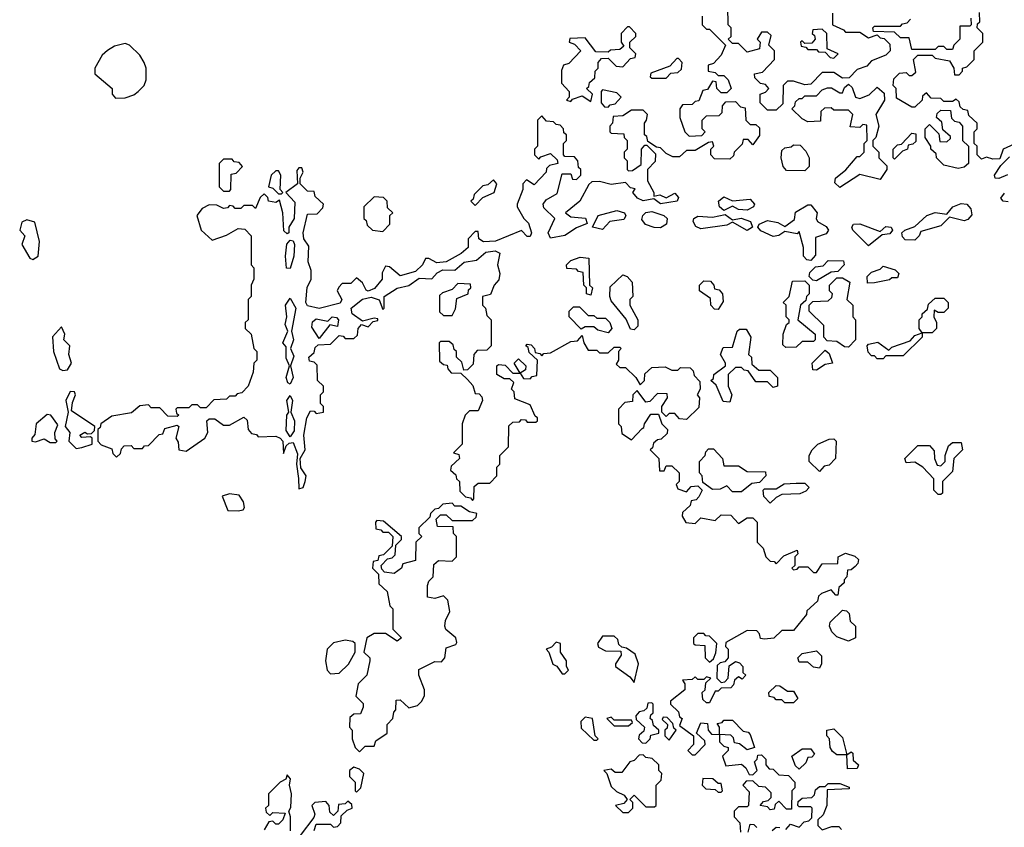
# Model space of a CAD drawing. Extents: x 2701205 to 2963787, y 496209 to 720276.
# Tile 42 of 154: x 2760590 to 2763994, y 659349 to 662143. Entities that reach past the tile are written whole.
import ezdxf

# ---------------------------------------------------------------- set-up
doc = ezdxf.new("R2010")
doc.units = 0

msp = doc.modelspace()

# ---------------------------------------------------------------- linework, layer by layer
at = {"layer": '0CON05XD'}
for points in [[(2763400, 662165), (2763400, 662125), (2763438.3, 662108.3), (2763445, 662100), (2763495, 662100), (2763525, 662080), (2763555, 662090), (2763565, 662080), (2763578.3, 662078.3), (2763598.3, 662058.3), (2763600, 662035), (2763585, 662020), (2763535, 662000), (2763518.3, 661981.7), (2763485, 661970), (2763458.3, 661941.7), (2763435, 661940), (2763405, 661960), (2763365, 661960), (2763325, 661920), (2763305, 661917.5), (2763265, 661930), (2763245, 661930), (2763230, 661915), (2763228.3, 661851.7), (2763205, 661830), (2763175, 661830), (2763150, 661855), (2763150, 661885), (2763168.3, 661891.7), (2763180, 661905), (2763168.3, 661918.3), (2763151.7, 661921.7), (2763131.7, 661941.7), (2763130, 661955), (2763158.3, 661961.7), (2763200, 662005), (2763200, 662035), (2763180, 662055), (2763188.3, 662088.3), (2763175, 662100), (2763155, 662100), (2763140, 662075), (2763150, 662065), (2763148.3, 662041.7), (2763105, 662030), (2763075, 662060), (2763055, 662060), (2763040, 662075), (2763050, 662085), (2763050, 662115), (2763040, 662125), (2763038.3, 662188.3)], [(2762950, 662155), (2762950, 662125), (2762965, 662110), (2762975, 662110), (2763030, 662055), (2763015, 662020), (2762988.3, 661991.7), (2762970, 661985), (2762970, 661965), (2762995, 661960), (2763005, 661950), (2763025, 661950), (2763040, 661935), (2763050, 661905), (2763035, 661890), (2763015, 661890), (2763000, 661905), (2762998.3, 661928.3), (2762985, 661930), (2762968.3, 661901.7), (2762951.7, 661898.3), (2762938.3, 661861.7), (2762925, 661860), (2762915, 661850), (2762881.7, 661848.3), (2762872.5, 661835), (2762872.5, 661805), (2762890, 661755), (2762905, 661740), (2762948.3, 661741.7), (2762960, 661755), (2762950, 661765), (2762950, 661795), (2762965, 661810), (2763008.3, 661811.7), (2763018.3, 661821.7), (2763020, 661845), (2763031.7, 661858.3), (2763065, 661860), (2763081.7, 661841.7), (2763098.3, 661838.3), (2763100, 661795), (2763115, 661780), (2763135, 661780), (2763148.3, 661768.3), (2763148.3, 661741.7), (2763125, 661710), (2763108.3, 661728.3), (2763091.7, 661728.3), (2763088.3, 661711.7), (2763060, 661685), (2763058.3, 661671.7), (2763045, 661660), (2762991.7, 661661.7), (2762980, 661675), (2762980, 661695), (2762990, 661705), (2762985, 661720), (2762971.7, 661718.3), (2762925, 661690), (2762895, 661690), (2762871.7, 661668.3), (2762848.3, 661668.3), (2762825, 661680), (2762805, 661700), (2762791.7, 661701.7), (2762761.7, 661721.7), (2762758.3, 661738.3), (2762750, 661745), (2762750, 661785), (2762757.5, 661795), (2762760, 661815), (2762745, 661830), (2762705, 661830), (2762675, 661810), (2762641.7, 661808.3), (2762640, 661785), (2762630, 661775), (2762630, 661755), (2762635, 661750), (2762678.3, 661748.3), (2762680, 661735), (2762690, 661725), (2762690, 661695), (2762680, 661685), (2762680, 661665), (2762690, 661655), (2762690, 661625), (2762695, 661620), (2762708.3, 661621.7), (2762738.3, 661641.7), (2762740, 661695), (2762751.7, 661708.3), (2762758.3, 661708.3), (2762788.3, 661678.3), (2762787.5, 661652.5), (2762760, 661625), (2762760, 661585), (2762782.5, 661545), (2762782.5, 661532.5), (2762803, 661537), (2762825, 661526.7), (2762855, 661543.3), (2762867.5, 661527.5), (2762863.3, 661515), (2762805, 661506), (2762783, 661523), (2762745, 661515.8), (2762726.2, 661525), (2762710, 661545), (2762718.3, 661558.3), (2762701.7, 661561.7), (2762685, 661580), (2762635, 661572.5), (2762595, 661583.3), (2762568.3, 661581.7), (2762557.5, 661572.5), (2762526.7, 661515), (2762477.5, 661475), (2762495, 661461.2), (2762545.9, 661455.9), (2762552.5, 661437.5), (2762515, 661422.5), (2762475, 661396.2), (2762425, 661387.5), (2762416.7, 661405), (2762440, 661455), (2762401.7, 661491.7), (2762400, 661505), (2762410, 661520), (2762448.3, 661541.7), (2762465, 661610), (2762495, 661610), (2762501.7, 661591.7), (2762515, 661590), (2762530, 661605), (2762530, 661625), (2762521.7, 661631.7), (2762520, 661655), (2762508.3, 661668.3), (2762475, 661670), (2762470, 661675), (2762470, 661715), (2762480, 661725), (2762480, 661745), (2762471.7, 661751.7), (2762470, 661765), (2762458.3, 661778.3), (2762445, 661780), (2762435, 661790), (2762411.7, 661791.7), (2762395, 661810), (2762380, 661795), (2762380, 661705), (2762370, 661695), (2762370, 661675), (2762385, 661660), (2762391.7, 661668.3), (2762425, 661680), (2762448.3, 661658.3), (2762450, 661645), (2762421.7, 661638.3), (2762411.7, 661628.3), (2762410, 661615), (2762368.3, 661571.7), (2762341.7, 661588.3), (2762330, 661575), (2762330, 661555), (2762310, 661505), (2762310, 661495), (2762332.5, 661455), (2762348.8, 661438.8), (2762360, 661405), (2762355, 661392.5), (2762345, 661392.5), (2762325, 661413.3), (2762235, 661376.9), (2762194, 661374), (2762177.5, 661385), (2762175, 661410), (2762165, 661410), (2762140, 661385), (2762140, 661355), (2762116.5, 661333.5), (2762065, 661305.6), (2762031.9, 661301.9), (2762005, 661316.7), (2761993, 661317), (2761982.5, 661295), (2761958.8, 661271.2), (2761905, 661256.2), (2761868.3, 661288.3), (2761855, 661290), (2761843.3, 661266.7), (2761843.3, 661245), (2761816.9, 661213.1), (2761795, 661203.8), (2761787.7, 661207.7), (2761775, 661232.5), (2761755, 661250), (2761735, 661230), (2761705, 661230), (2761693, 661217), (2761687.5, 661205), (2761704.2, 661175), (2761697.5, 661162.5), (2761625, 661144), (2761585, 661153.3), (2761578.8, 661165), (2761583.9, 661216.1), (2761597.5, 661245), (2761597.5, 661275), (2761587.5, 661305), (2761589.3, 661359.3), (2761572.5, 661385), (2761570, 661405), (2761585, 661470), (2761618.3, 661471.7), (2761638.3, 661491.7), (2761640, 661505), (2761611.7, 661531.7), (2761608.3, 661548.3), (2761585, 661550), (2761560, 661575), (2761560, 661595), (2761570, 661615), (2761565, 661630), (2761555, 661630), (2761548.3, 661621.7), (2761550, 661575), (2761510, 661545), (2761541.7, 661511.7), (2761539.2, 661455), (2761520, 661425), (2761520, 661405), (2761515, 661402.5), (2761503, 661413), (2761500, 661475), (2761488.3, 661518.3), (2761475, 661510), (2761450, 661515)], [(2763878.3, 662148.3), (2763880, 662125), (2763875, 662120), (2763840, 662120), (2763840, 662075), (2763820, 662055), (2763815, 662040), (2763795, 662040), (2763785, 662050), (2763765, 662050), (2763755, 662040), (2763675, 662040), (2763665, 662080), (2763635, 662080), (2763615, 662100), (2763541.7, 662101.7), (2763540, 662115), (2763545, 662120), (2763635, 662120), (2763641.7, 662128.3), (2763658.3, 662131.7), (2763670, 662145)], [(2764028.3, 661711.7), (2763990, 661695), (2763978.3, 661661.7), (2763955, 661660), (2763932.5, 661667.5), (2763915, 661660), (2763900, 661675), (2763900, 661705), (2763890, 661715), (2763890, 661755), (2763900, 661765), (2763900, 661785), (2763871.7, 661811.7), (2763868.3, 661828.3), (2763851.7, 661831.7), (2763841.7, 661841.7), (2763838.3, 661858.3), (2763828.3, 661868.3), (2763815, 661860), (2763785, 661860), (2763775, 661870), (2763741.7, 661871.7), (2763725, 661890), (2763711.7, 661878.3), (2763710, 661865), (2763685, 661840), (2763675, 661840), (2763621.7, 661871.7), (2763620, 661905), (2763610, 661915), (2763611.7, 661938.3), (2763631.7, 661958.3), (2763655, 661960), (2763665, 661950), (2763675, 661950), (2763688.3, 661961.7), (2763680, 662005), (2763695, 662020), (2763745, 662020), (2763755, 662010), (2763805, 662000), (2763820, 661975), (2763821.7, 661951.7), (2763838.3, 661951.7), (2763850, 661965), (2763850, 661975), (2763865, 661980), (2763890, 662005), (2763890, 662035), (2763920, 662065), (2763920, 662095), (2763900, 662115), (2763901.7, 662128.3), (2763910, 662135), (2763908.3, 662168.3)], [(2762565, 661860), (2762570, 661885), (2762550, 661905), (2762558.3, 661911.7), (2762560, 661925), (2762578.3, 661941.7), (2762580, 661965), (2762590, 661975), (2762590, 661995), (2762601.7, 662008.3), (2762625, 662010), (2762651.7, 661981.7), (2762675, 661980), (2762701.7, 662008.3), (2762718.3, 662011.7), (2762720, 662025), (2762700, 662045), (2762700, 662065), (2762720, 662085), (2762720, 662095), (2762698.3, 662118.3), (2762691.7, 662118.3), (2762670, 662095), (2762670, 662065), (2762678.3, 662051.7), (2762665, 662040), (2762633, 662037), (2762625, 662030), (2762581.7, 662031.7), (2762545, 662080), (2762491.7, 662078.3), (2762490, 662065), (2762508.3, 662058.3), (2762530, 662035), (2762488.3, 661991.7), (2762470, 661985), (2762463, 661967), (2762463, 661923), (2762490, 661895), (2762490, 661875), (2762480, 661865), (2762495, 661860), (2762501.7, 661868.3), (2762535, 661880), (2762565, 661860)], [(2763405, 662010), (2763420, 662025), (2763381.7, 662041.7), (2763380, 662095), (2763365, 662110), (2763331.7, 662108.3), (2763330, 662095), (2763338.3, 662088.3), (2763340, 662075), (2763328.3, 662061.7), (2763305, 662060), (2763295, 662070), (2763290, 662065), (2763291.7, 662051.7), (2763308.3, 662048.3), (2763315, 662040), (2763345, 662040), (2763351.7, 662031.7), (2763375, 662030), (2763391.7, 662011.7), (2763405, 662010)], [(2760921.7, 661871.7), (2760955, 661872.5), (2760985, 661882.5), (2761000, 661895), (2761020, 661915), (2761027.5, 661935), (2761027.5, 661975), (2761020, 661995), (2761005, 662020), (2760970, 662055), (2760955, 662060), (2760918.3, 662051.7), (2760893.6, 662036.4), (2760875, 662020), (2760850, 661975), (2760850, 661955), (2760910, 661905), (2760910, 661885), (2760921.7, 661871.7)], [(2762825, 661940), (2762841.7, 661958.3), (2762865, 661960), (2762878.3, 661971.7), (2762880, 661995), (2762868.3, 662008.3), (2762861.7, 662008.3), (2762838.3, 661981.7), (2762771.7, 661958.3), (2762770, 661945), (2762775, 661940), (2762825, 661940)], [(2763425, 661562.5), (2763408.3, 661578.3), (2763410, 661595), (2763446.4, 661623.6), (2763485, 661670), (2763495, 661670), (2763510, 661685), (2763510, 661715), (2763520, 661725), (2763518.3, 661778.3), (2763505, 661780), (2763495, 661770), (2763461.7, 661771.7), (2763470, 661815), (2763455, 661830), (2763405, 661830), (2763395, 661837.5), (2763373, 661837), (2763360, 661825), (2763358.3, 661791.7), (2763315, 661790), (2763295, 661800), (2763260, 661835), (2763270, 661845), (2763271.7, 661858.3), (2763285, 661870), (2763295, 661870), (2763305, 661880), (2763345, 661880), (2763365, 661900), (2763383, 661907), (2763397, 661907), (2763425, 661890), (2763435, 661890), (2763441.7, 661908.3), (2763455, 661920), (2763468.3, 661908.3), (2763480, 661875), (2763495, 661870), (2763527, 661883), (2763555, 661910), (2763578.3, 661888.3), (2763580, 661865), (2763550, 661815), (2763560, 661775), (2763550, 661735), (2763540, 661725), (2763540, 661705), (2763560, 661685), (2763560, 661665), (2763587.5, 661637.5), (2763587.5, 661625), (2763565, 661590), (2763495, 661607.5), (2763425, 661562.5)], [(2762625, 661840), (2762631.7, 661848.3), (2762648.3, 661851.7), (2762670, 661875), (2762655, 661890), (2762605, 661900), (2762600, 661895), (2762600, 661855), (2762611.7, 661841.7), (2762625, 661840)], [(2763835, 661627.5), (2763785, 661640), (2763760, 661665), (2763758.3, 661678.3), (2763740, 661695), (2763740, 661705), (2763720, 661735), (2763720, 661765), (2763735, 661780), (2763768.3, 661748.3), (2763771.7, 661721.7), (2763795, 661720), (2763808.3, 661731.7), (2763808.3, 661738.3), (2763781.7, 661761.7), (2763778.3, 661788.3), (2763760, 661805), (2763761.7, 661818.3), (2763775, 661830), (2763808.3, 661828.3), (2763811.7, 661801.7), (2763821.7, 661791.7), (2763838.3, 661788.3), (2763850, 661775), (2763850, 661725), (2763870, 661705), (2763870, 661645), (2763855, 661632.5), (2763835, 661627.5)], [(2763615, 661660), (2763610, 661665), (2763610, 661695), (2763625, 661710), (2763638.3, 661711.7), (2763675, 661750), (2763688.3, 661748.3), (2763688.3, 661721.7), (2763678.3, 661711.7), (2763661.7, 661708.3), (2763660, 661695), (2763641.7, 661688.3), (2763615, 661660)], [(2763305, 661620), (2763241.7, 661621.7), (2763230, 661635), (2763222.5, 661665), (2763225, 661690), (2763235, 661700), (2763257, 661703), (2763265, 661710), (2763288.3, 661708.3), (2763308.3, 661688.3), (2763320, 661665), (2763320, 661635), (2763305, 661620)], [(2764005, 661606.7), (2763975, 661594), (2763962.5, 661595), (2763960, 661605), (2763981.7, 661638.3), (2764011.7, 661668.3)], [(2761315, 661550), (2761320, 661555), (2761321.7, 661608.3), (2761338.3, 661611.7), (2761360, 661635), (2761348.3, 661648.3), (2761331.7, 661651.7), (2761325, 661660), (2761295, 661660), (2761280, 661645), (2761280, 661565), (2761295, 661550), (2761315, 661550)], [(2761495, 661540), (2761500, 661545), (2761490, 661555), (2761492.5, 661605), (2761485, 661620), (2761475, 661620), (2761460, 661605), (2761450, 661565), (2761465, 661560), (2761485, 661540), (2761495, 661540)], [(2762165, 661500), (2762191.7, 661528.3), (2762230, 661545), (2762240, 661575), (2762228.3, 661588.3), (2762208.3, 661571.7), (2762191.7, 661568.3), (2762161.7, 661538.3), (2762158.3, 661521.7), (2762150, 661515), (2762165, 661500)], [(2761450, 661515), (2761448.3, 661528.3), (2761435, 661540), (2761421.7, 661528.3), (2761405, 661490), (2761395, 661500), (2761365, 661500), (2761355, 661490), (2761335, 661490), (2761328.3, 661498.3), (2761315, 661500), (2761308.3, 661491.7), (2761295, 661490), (2761271.7, 661501.7), (2761245, 661502.5), (2761220.7, 661489.3), (2761202.5, 661465), (2761217.5, 661415), (2761255, 661380), (2761305, 661397.5), (2761345, 661420), (2761368.3, 661418.3), (2761390, 661395), (2761390, 661295), (2761400, 661285), (2761400, 661245), (2761390, 661225), (2761390, 661185), (2761380, 661175), (2761380, 661105), (2761370, 661095), (2761370, 661075), (2761390, 661055), (2761400, 661005), (2761410, 660995), (2761410, 660965), (2761400, 660955), (2761397, 660923), (2761380, 660875), (2761358.3, 660851.7), (2761341.7, 660848.3), (2761335, 660840), (2761315, 660840), (2761305, 660830), (2761261.7, 660828.3), (2761235, 660800), (2761215, 660800), (2761205, 660810), (2761185, 660810), (2761175, 660800), (2761135, 660800), (2761130, 660795), (2761131.7, 660781.7), (2761140, 660775), (2761135, 660770), (2761101.7, 660771.7), (2761075, 660800), (2761045, 660800), (2761035, 660810), (2761005, 660807.5), (2760977, 660783), (2760908.3, 660771.7), (2760870, 660745), (2760868.3, 660731.7), (2760860, 660725), (2760860, 660685), (2760871.7, 660671.7), (2760908.3, 660658.3), (2760911.7, 660641.7), (2760925, 660630), (2760938.3, 660641.7), (2760941.7, 660658.3), (2760951.7, 660668.3), (2760975, 660670), (2760985, 660660), (2761015, 660660), (2761021.7, 660668.3), (2761035, 660670), (2761071.7, 660708.3), (2761085, 660710), (2761091.7, 660728.3), (2761135, 660740), (2761140, 660735), (2761130, 660695), (2761138.3, 660681.7), (2761140, 660655), (2761165, 660650), (2761230, 660695), (2761240, 660715), (2761237.5, 660755), (2761245, 660762.5), (2761265, 660762.5), (2761295, 660740), (2761315, 660740), (2761365, 660767.5), (2761377, 660757), (2761380, 660725), (2761391.7, 660711.7), (2761408.3, 660708.3), (2761415, 660700), (2761475, 660702.5), (2761490, 660695), (2761500, 660685), (2761501.7, 660641.7), (2761511.7, 660668.3), (2761521.7, 660678.3), (2761535, 660680), (2761550.7, 660640.7), (2761547.5, 660605), (2761554.1, 660555.9), (2761555, 660520), (2761570, 660525), (2761577.5, 660545), (2761580, 660565), (2761562.5, 660592.5), (2761560, 660625), (2761577.5, 660655), (2761572.5, 660705), (2761582.5, 660765), (2761595, 660790), (2761608.3, 660788.3), (2761615, 660780), (2761640, 660785), (2761640, 660805), (2761630, 660815), (2761630, 660845), (2761640, 660855), (2761640, 660875), (2761620, 660895), (2761618.3, 660948.3), (2761608.3, 660958.3), (2761591.7, 660961.7), (2761590, 660975), (2761608.3, 660991.7), (2761611.7, 661008.3), (2761621.7, 661018.3), (2761665, 661020), (2761695, 661050), (2761708.3, 661048.3), (2761715, 661040), (2761745, 661040), (2761758.3, 661051.7), (2761760, 661075), (2761771.7, 661088.3), (2761795, 661080), (2761811.7, 661098.3), (2761828.3, 661101.7), (2761828.3, 661108.3), (2761815, 661110), (2761775, 661100), (2761740, 661125), (2761736.2, 661145), (2761775, 661176.2), (2761805, 661182.9), (2761833.3, 661173.3), (2761845, 661140), (2761850, 661145), (2761850, 661185), (2761895, 661214), (2761935, 661223.3), (2761971.7, 661248.3), (2762015, 661246.7), (2762033.2, 661266.8), (2762052.9, 661277.1), (2762095, 661276), (2762126.3, 661303.7), (2762169.1, 661310.9), (2762201.1, 661338.9), (2762233.6, 661343.6), (2762250, 661335), (2762242.5, 661295), (2762250, 661265), (2762247, 661243), (2762230, 661225), (2762218.3, 661191.7), (2762190, 661185), (2762190, 661155), (2762200, 661145), (2762205, 661120), (2762220, 661105), (2762220, 661015), (2762205, 661000), (2762171.7, 660998.3), (2762160, 660985), (2762158.3, 660951.7), (2762138.3, 660931.7), (2762125, 660930), (2762118.3, 660958.3), (2762100, 660975), (2762100, 660995), (2762091.7, 661001.7), (2762088.3, 661018.3), (2762075, 661030), (2762045, 661030), (2762040, 661025), (2762041.7, 660961.7), (2762055, 660950), (2762068.3, 660948.3), (2762070, 660935), (2762081.7, 660921.7), (2762115, 660920), (2762138.3, 660898.3), (2762157, 660877), (2762165, 660850), (2762178.3, 660848.3), (2762188.3, 660838.3), (2762190, 660825), (2762175, 660790), (2762145, 660790), (2762130, 660775), (2762120, 660745), (2762120, 660675), (2762090, 660645), (2762108.3, 660638.3), (2762110, 660625), (2762081.7, 660598.3), (2762080, 660585), (2762098.3, 660568.3), (2762100, 660555), (2762110, 660545), (2762111.7, 660511.7), (2762131.7, 660491.7), (2762148.3, 660488.3), (2762155, 660480), (2762160, 660485), (2762161.7, 660528.3), (2762175, 660540), (2762215, 660540), (2762240, 660565), (2762240, 660595), (2762250, 660605), (2762250, 660635), (2762280, 660665), (2762281.7, 660738.3), (2762295, 660750), (2762318.3, 660751.7), (2762325, 660760), (2762338.3, 660758.3), (2762345, 660750), (2762375, 660750), (2762380, 660755), (2762380, 660765), (2762371.7, 660771.7), (2762355, 660810), (2762301.7, 660831.7), (2762300, 660855), (2762290, 660865), (2762298.3, 660888.3), (2762285, 660900), (2762265, 660900), (2762240, 660915), (2762240, 660945), (2762245, 660950), (2762268.3, 660948.3), (2762295, 660920), (2762320, 660920), (2762300, 660955), (2762315, 660970), (2762340, 660945), (2762338.3, 660931.7), (2762320, 660920), (2762331.7, 660901.7), (2762355, 660900), (2762361.7, 660908.3), (2762378.3, 660911.7), (2762380, 660965), (2762351.7, 660991.7), (2762348.3, 661008.3), (2762340, 661015), (2762345, 661020), (2762358.3, 661018.3), (2762370, 661005), (2762371.7, 660991.7), (2762388.3, 660988.3), (2762395, 660980), (2762401.7, 660988.3), (2762425, 660990), (2762495, 661030), (2762518.3, 661031.7), (2762535, 661050), (2762540, 661025), (2762555, 661000), (2762585, 661000), (2762595, 660990), (2762625, 660990), (2762645, 661010), (2762665, 661010), (2762670, 661005), (2762660, 660995), (2762660, 660965), (2762651.7, 660951.7), (2762665, 660940), (2762685, 660940), (2762720, 660905), (2762735, 660880), (2762750, 660895), (2762751.7, 660918.3), (2762775, 660940), (2762821.7, 660941.7), (2762845, 660930), (2762865, 660930), (2762875, 660940), (2762908.3, 660938.3), (2762918.3, 660928.3), (2762921.7, 660911.7), (2762941.7, 660891.7), (2762942.5, 660865), (2762932.5, 660845), (2762940, 660835), (2762938.3, 660801.7), (2762895, 660760), (2762871.7, 660761.7), (2762855, 660780), (2762835, 660780), (2762825, 660770), (2762810, 660785), (2762810, 660805), (2762830, 660835), (2762828.3, 660848.3), (2762795, 660850), (2762768.3, 660821.7), (2762755, 660820), (2762725, 660860), (2762710, 660845), (2762708.3, 660821.7), (2762681.7, 660818.3), (2762660, 660795), (2762660, 660745), (2762670, 660735), (2762671.7, 660711.7), (2762705, 660690), (2762741.7, 660728.3), (2762748.3, 660731.7), (2762750, 660745), (2762771.7, 660778.3), (2762798.3, 660778.3), (2762810, 660745), (2762830, 660725), (2762828.3, 660711.7), (2762808.3, 660691.7), (2762795, 660690), (2762781.7, 660678.3), (2762778.3, 660661.7), (2762770, 660655), (2762800, 660625), (2762801.7, 660581.7), (2762818.3, 660581.7), (2762825, 660600), (2762845, 660600), (2762870, 660575), (2762870, 660545), (2762860, 660535), (2762865, 660520), (2762895, 660510), (2762911.7, 660528.3), (2762935, 660530), (2762950, 660515), (2762938.3, 660491.7), (2762928.3, 660481.7), (2762911.7, 660478.3), (2762908.3, 660461.7), (2762881.7, 660438.3), (2762880, 660425), (2762893, 660403), (2762925, 660400), (2762945, 660420), (2762995, 660410), (2763015, 660430), (2763048.3, 660428.3), (2763075, 660400), (2763105, 660420), (2763125, 660420), (2763140, 660405), (2763140, 660335), (2763160, 660315), (2763170, 660285), (2763185, 660270), (2763198.3, 660268.3), (2763205, 660260), (2763231.7, 660288.3), (2763278.3, 660308.3), (2763280, 660295), (2763270, 660285), (2763270, 660255), (2763260, 660245), (2763265, 660240), (2763278.3, 660241.7), (2763285, 660250), (2763315, 660250), (2763335, 660230), (2763345, 660230), (2763365, 660260), (2763418.3, 660261.7), (2763420, 660285), (2763445, 660297.5), (2763477, 660287), (2763490, 660275), (2763488.3, 660261.7), (2763478.3, 660251.7), (2763465, 660240), (2763451.7, 660238.3), (2763450, 660215), (2763440, 660205), (2763440, 660195), (2763421.7, 660178.3), (2763418.3, 660151.7), (2763411.7, 660151.7), (2763395, 660170), (2763361.7, 660158.3), (2763351.7, 660148.3), (2763348.3, 660131.7), (2763311.7, 660098.3), (2763310, 660085), (2763265, 660030), (2763225, 660030), (2763197, 660003), (2763165, 660000), (2763151.7, 660001.7), (2763148.3, 660018.3), (2763138.3, 660028.3), (2763105, 660030), (2763031.7, 659988.3), (2763030, 659975), (2763040, 659965), (2763040, 659935), (2763028.3, 659921.7), (2763011.7, 659918.3), (2763001.7, 659908.3), (2763000, 659865), (2763015, 659850), (2763028.3, 659851.7), (2763040, 659865), (2763042.5, 659907.5), (2763065, 659922.5), (2763078.3, 659918.3), (2763090, 659905), (2763090, 659885), (2763100, 659875), (2763088.3, 659861.7), (2763075, 659870), (2763061.7, 659858.3), (2763058.3, 659841.7), (2763048.3, 659831.7), (2763015, 659830), (2763005, 659820), (2762995, 659820), (2762975, 659780), (2762965, 659780), (2762951.7, 659791.7), (2762950, 659815), (2762960, 659825), (2762961.7, 659848.3), (2762980, 659865), (2762965, 659870), (2762955, 659860)], [(2764007, 661513), (2763990, 661515), (2763982.5, 661525), (2763995, 661542.5)], [(2761845, 661410), (2761870, 661435), (2761870, 661465), (2761880, 661475), (2761861.7, 661491.7), (2761860, 661515), (2761848.3, 661528.3), (2761815, 661530), (2761780, 661495), (2761780, 661455), (2761788.3, 661448.3), (2761791.7, 661431.7), (2761810, 661415), (2761845, 661410)], [(2763025, 661482.5), (2763010, 661495), (2763006, 661515), (2763025, 661530), (2763055, 661516.7), (2763115, 661522.5), (2763130, 661505), (2763126.7, 661495), (2763105, 661484), (2763075, 661486.2), (2763055, 661497.5), (2763025, 661482.5)], [(2763325, 661310), (2763311.7, 661311.7), (2763300, 661325), (2763300, 661355), (2763285, 661410), (2763277.5, 661402.5), (2763235, 661410), (2763215, 661396.7), (2763195, 661392.5), (2763152.3, 661412.3), (2763142.5, 661425), (2763146.2, 661435), (2763175, 661448.1), (2763210.9, 661440.9), (2763235, 661427.5), (2763268.3, 661451.7), (2763272.5, 661477.5), (2763315, 661502.5), (2763325, 661502.5), (2763347.5, 661475), (2763343.8, 661455), (2763348.8, 661445), (2763377.9, 661427.9), (2763386.2, 661415), (2763378.3, 661401.7), (2763341.2, 661388.8), (2763341.7, 661328.3), (2763325, 661310)], [(2763685, 661380), (2763651.7, 661381.7), (2763641.7, 661391.7), (2763640, 661405), (2763650, 661415), (2763685, 661427.5), (2763726.2, 661465), (2763755, 661475.6), (2763795, 661470), (2763816.2, 661495), (2763845, 661506.7), (2763864.3, 661504.3), (2763878.3, 661488.3), (2763881.7, 661468.3), (2763868.3, 661451.7), (2763855, 661447.5), (2763805, 661460), (2763775, 661430), (2763705, 661410), (2763700, 661395), (2763685, 661380)], [(2762605, 661417.5), (2762570, 661425), (2762590, 661465), (2762655, 661482.9), (2762681.2, 661475), (2762686.1, 661463.9), (2762678.3, 661451.7), (2762630, 661445), (2762605, 661417.5)], [(2762805, 661423.3), (2762783.6, 661423.6), (2762753.9, 661433.9), (2762741.2, 661451.2), (2762744.2, 661465), (2762755, 661475.6), (2762775, 661478.9), (2762816.7, 661465), (2762828.8, 661455), (2762826.2, 661435), (2762805, 661423.3)], [(2763105, 661413.8), (2763055, 661442.5), (2763035, 661432), (2762945, 661418.8), (2762927.1, 661427.1), (2762918.6, 661445), (2762920.8, 661455), (2762935, 661463.3), (2762985, 661459.4), (2763029.3, 661469.3), (2763055, 661450), (2763083.9, 661456.1), (2763116.7, 661445), (2763123.3, 661425), (2763105, 661413.8)], [(2760635, 661313.3), (2760653.3, 661325), (2760658.8, 661375), (2760642.3, 661442.3), (2760615, 661450.8), (2760597.7, 661442.3), (2760590, 661415), (2760607.5, 661395), (2760597.5, 661365), (2760625, 661317.5), (2760635, 661313.3)], [(2763525, 661360), (2763470, 661415), (2763466.7, 661425), (2763472.5, 661435), (2763495, 661437.1), (2763565, 661410), (2763585, 661427.5), (2763602.5, 661425), (2763607.5, 661415), (2763598.3, 661401.7), (2763571.7, 661398.3), (2763525, 661360)], [(2761525, 661282.5), (2761513, 661283), (2761508.8, 661325), (2761513.6, 661366.4), (2761525, 661380), (2761535, 661377.5), (2761540, 661365), (2761538, 661325), (2761525, 661282.5)], [(2762565, 661190), (2762550, 661195), (2762550, 661215), (2762540, 661225), (2762538.3, 661268.3), (2762521.7, 661271.7), (2762515, 661280), (2762481.7, 661281.7), (2762480, 661295), (2762495, 661310), (2762528.3, 661321.7), (2762558.3, 661318.3), (2762560, 661225), (2762570, 661215), (2762565, 661190)], [(2763345, 661240), (2763331.7, 661241.7), (2763320, 661255), (2763321.7, 661268.3), (2763341.7, 661288.3), (2763368.3, 661291.7), (2763385, 661310), (2763438.3, 661308.3), (2763440, 661295), (2763418.3, 661271.7), (2763395, 661270), (2763345, 661240)], [(2762715, 661070), (2762701.7, 661071.7), (2762687, 661107), (2762635, 661170), (2762630, 661185), (2762631.7, 661218.3), (2762675, 661260), (2762690, 661255), (2762707.5, 661235), (2762710, 661185), (2762700, 661175), (2762700, 661155), (2762727.5, 661105), (2762727, 661083), (2762715, 661070)], [(2763521.7, 661231.7), (2763520, 661255), (2763535, 661270), (2763565, 661280), (2763575, 661290), (2763617, 661277), (2763630, 661265), (2763625, 661250), (2763605, 661250), (2763597, 661243), (2763545, 661232.5), (2763521.7, 661231.7)], [(2762085, 661120), (2762097, 661143), (2762101.7, 661178.3), (2762140, 661195), (2762141.7, 661208.3), (2762150, 661215), (2762148.3, 661228.3), (2762105, 661230), (2762085, 661210), (2762051.7, 661198.3), (2762041.7, 661188.3), (2762041.7, 661131.7), (2762055, 661120), (2762085, 661120)], [(2763005, 661140), (2762991.7, 661141.7), (2762980, 661155), (2762978.3, 661178.3), (2762940, 661205), (2762940, 661225), (2762955, 661240), (2762978.3, 661238.3), (2762990, 661225), (2762991.7, 661211.7), (2763008.3, 661208.3), (2763020, 661195), (2763021.7, 661168.3), (2763005, 661140)], [(2763238.3, 661008.3), (2763228.3, 661018.3), (2763230, 661055), (2763241.7, 661088.3), (2763250, 661095), (2763250, 661105), (2763240, 661115), (2763240, 661155), (2763230, 661165), (2763250, 661185), (2763261.7, 661238.3), (2763305, 661240), (2763320, 661225), (2763320, 661195), (2763310, 661185), (2763308.3, 661171.7), (2763290, 661155), (2763280, 661105), (2763340, 661055), (2763340, 661035), (2763335, 661030), (2763295, 661030), (2763275, 661010), (2763238.3, 661008.3)], [(2763455, 661010), (2763441.7, 661011.7), (2763415, 661030), (2763381.7, 661031.7), (2763370, 661045), (2763370, 661085), (2763320, 661135), (2763320, 661155), (2763331.7, 661168.3), (2763385, 661170), (2763398.3, 661181.7), (2763400, 661195), (2763390, 661205), (2763390, 661225), (2763415, 661250), (2763435, 661250), (2763460, 661235), (2763450, 661175), (2763470, 661155), (2763470, 661115), (2763480, 661105), (2763480, 661035), (2763455, 661010)], [(2761525, 660882.5), (2761516.7, 660886.7), (2761511.2, 660905), (2761522.5, 660945), (2761511.7, 660971.7), (2761511.7, 661011.7), (2761500, 661025), (2761517.5, 661065), (2761508.3, 661088.3), (2761513.3, 661115), (2761508.8, 661155), (2761525, 661180), (2761544.2, 661145), (2761530, 661065), (2761536.9, 661035), (2761526.2, 661005), (2761538.3, 660978.3), (2761526.7, 660945), (2761535.6, 660905), (2761525, 660882.5)], [(2763575, 660970), (2763555, 660970), (2763545, 660980), (2763535, 660980), (2763523, 660993), (2763520, 661015), (2763525, 661020), (2763557, 661027), (2763595, 661000), (2763605, 661010), (2763668.3, 661031.7), (2763685, 661050), (2763710, 661060), (2763700, 661075), (2763700, 661105), (2763710, 661115), (2763710, 661125), (2763728.3, 661141.7), (2763731.7, 661158.3), (2763755, 661180), (2763785, 661180), (2763800, 661165), (2763800, 661145), (2763785, 661130), (2763765, 661130), (2763751.7, 661138.3), (2763750, 661115), (2763760, 661095), (2763760, 661075), (2763745, 661060), (2763710, 661060), (2763710, 661045), (2763645, 660980), (2763585, 660980), (2763575, 660970)], [(2762625, 661060), (2762588.3, 661068.3), (2762575, 661080), (2762545, 661080), (2762531.7, 661071.7), (2762490, 661115), (2762490, 661135), (2762505, 661150), (2762525, 661150), (2762555, 661120), (2762575, 661120), (2762585, 661110), (2762615, 661110), (2762630, 661095), (2762637.5, 661075), (2762625, 661060)], [(2761625, 661040), (2761599.5, 661079.5), (2761601.8, 661098.2), (2761615, 661108.1), (2761655, 661100), (2761670, 661115), (2761685, 661112.5), (2761692.5, 661105), (2761688.3, 661081.7), (2761662.5, 661087.5), (2761625, 661040)], [(2760738.8, 660928.8), (2760755, 660931.2), (2760768.8, 660955), (2760760, 660985), (2760763.8, 661015), (2760742.5, 661035), (2760746.2, 661055), (2760735, 661080), (2760703.8, 661046.2), (2760706.7, 660995), (2760727.5, 660935), (2760738.8, 660928.8)], [(2763045, 660820), (2763021.7, 660821.7), (2762998.3, 660878.3), (2762980, 660895), (2762988.3, 660901.7), (2762990, 660915), (2763030, 660945), (2763030, 660955), (2763012.5, 660985), (2763021.7, 661008.3), (2763055, 661010), (2763070, 661065), (2763078.3, 661071.7), (2763101.7, 661071.7), (2763117.5, 661045), (2763110, 660985), (2763120, 660975), (2763121.7, 660951.7), (2763145, 660930), (2763185, 660930), (2763210, 660905), (2763210, 660875), (2763195, 660870), (2763175, 660890), (2763135, 660890), (2763108.3, 660928.3), (2763095, 660930), (2763085, 660940), (2763065, 660940), (2763040, 660915), (2763040, 660875), (2763052.5, 660845), (2763045, 660820)], [(2763345, 660930), (2763331.7, 660931.7), (2763330, 660955), (2763375, 661000), (2763388.3, 660988.3), (2763400, 660955), (2763375, 660950), (2763345, 660930)], [(2760785, 660660), (2760805, 660662.5), (2760840, 660675), (2760840, 660695), (2760835, 660700), (2760805, 660697.5), (2760797.5, 660705), (2760815, 660716.2), (2760825, 660710), (2760838.3, 660711.7), (2760848.3, 660721.7), (2760850, 660735), (2760769.3, 660789.3), (2760772, 660818), (2760783.3, 660845), (2760780, 660855), (2760765, 660856.7), (2760750, 660825), (2760757.5, 660785), (2760747.5, 660735), (2760763.3, 660715), (2760760, 660685), (2760785, 660660)], [(2761525, 660700), (2761511.2, 660721.2), (2761513.3, 660775), (2761520, 660785), (2761513.3, 660825), (2761525, 660842.5), (2761533.3, 660825), (2761527.5, 660785), (2761540, 660755), (2761539.2, 660720.8), (2761525, 660700)], [(2760715, 660680), (2760720, 660685), (2760712.5, 660692.5), (2760712, 660715), (2760721.7, 660741.7), (2760697.5, 660775), (2760685, 660777.5), (2760647.5, 660745), (2760642.5, 660707.5), (2760632.5, 660695), (2760632.5, 660685), (2760645, 660682.5), (2760675, 660692.5), (2760695, 660680), (2760715, 660680)], [(2763355, 660580), (2763320, 660615), (2763320, 660635), (2763330, 660655), (2763350, 660675), (2763388.3, 660691.7), (2763405, 660692.5), (2763412.5, 660685), (2763410, 660625), (2763388.3, 660601.7), (2763371.7, 660598.3), (2763355, 660580)], [(2763085, 660510), (2763055, 660510), (2763035, 660530), (2763011.7, 660518.3), (2762985, 660517.5), (2762951.7, 660541.7), (2762950, 660565), (2762940, 660575), (2762940, 660615), (2762960, 660635), (2762961.7, 660648.3), (2762971.7, 660658.3), (2762988.3, 660658.3), (2763020, 660625), (2763025, 660600), (2763075, 660600), (2763105, 660580), (2763168.3, 660578.3), (2763170, 660565), (2763148.3, 660541.7), (2763121.7, 660538.3), (2763085, 660510)], [(2763775, 660500), (2763765, 660500), (2763750, 660515), (2763750, 660555), (2763712.5, 660595), (2763685, 660612.5), (2763655, 660610), (2763650, 660625), (2763695, 660670), (2763735, 660670), (2763751.7, 660651.7), (2763752.5, 660625), (2763761.7, 660601.7), (2763775, 660600), (2763790, 660615), (2763790, 660635), (2763801.7, 660668.3), (2763815, 660680), (2763845, 660680), (2763850, 660655), (2763820, 660625), (2763815, 660580), (2763780, 660545), (2763780, 660505), (2763775, 660500)], [(2763185, 660470), (2763163, 660493), (2763160, 660515), (2763165, 660520), (2763205, 660520), (2763233, 660537), (2763275, 660540), (2763305, 660540), (2763320, 660525), (2763308.3, 660511.7), (2763287, 660503), (2763225, 660500), (2763205, 660490), (2763185, 660470)], [(2761345, 660443.3), (2761362.5, 660447.5), (2761366.7, 660455), (2761363.3, 660475), (2761348.3, 660498.3), (2761315, 660502.5), (2761290, 660495), (2761310, 660445), (2761345, 660443.3)], [(2761765, 659610), (2761785, 659630), (2761815, 659630), (2761821.7, 659648.3), (2761860, 659675), (2761860, 659705), (2761880, 659725), (2761883, 659747), (2761890, 659755), (2761891.7, 659788.3), (2761905, 659790), (2761935, 659762.5), (2761965, 659770), (2761980, 659785), (2761990, 659805), (2761990, 659825), (2761970, 659875), (2761970, 659895), (2762025, 659922.5), (2762048.3, 659921.7), (2762060, 659935), (2762065, 659970), (2762098.3, 659981.7), (2762101.7, 659988.3), (2762097.5, 660005), (2762063.6, 660033.6), (2762060, 660045), (2762062.5, 660065), (2762077.5, 660095), (2762070, 660135), (2762055, 660150), (2762025, 660140), (2762000, 660145), (2762000, 660185), (2762005, 660200), (2762020, 660215), (2762021.7, 660258.3), (2762038.3, 660271.7), (2762085, 660270), (2762100, 660285), (2762100, 660355), (2762090, 660365), (2762088.3, 660388.3), (2762035, 660390), (2762030, 660415), (2762045, 660430), (2762065, 660430), (2762085, 660410), (2762155, 660410), (2762168.3, 660421.7), (2762170, 660435), (2762145, 660440), (2762115, 660460), (2762095, 660460), (2762085, 660470), (2762053, 660467), (2762038.3, 660451.7), (2762025, 660450), (2762010, 660435), (2762008.3, 660421.7), (2761970, 660385), (2761970, 660365), (2761980, 660355), (2761960, 660335), (2761958.3, 660271.7), (2761915, 660260), (2761910, 660245), (2761885, 660227.5), (2761851.7, 660231.7), (2761841.7, 660241.7), (2761840, 660255), (2761861.7, 660278.3), (2761878.3, 660281.7), (2761888.3, 660291.7), (2761890, 660325), (2761910, 660345), (2761910, 660355), (2761848.3, 660408.3), (2761825, 660410), (2761820, 660405), (2761821.7, 660381.7), (2761838.3, 660378.3), (2761845, 660370), (2761865, 660370), (2761880, 660355), (2761878.3, 660321.7), (2761848.3, 660291.7), (2761831.7, 660288.3), (2761828.3, 660271.7), (2761811.7, 660268.3), (2761810, 660245), (2761830, 660225), (2761831.7, 660191.7), (2761860, 660165), (2761870, 660115), (2761880, 660105), (2761880, 660035), (2761910, 660005), (2761895, 659992.5), (2761855, 660020), (2761815, 660020), (2761790, 660005), (2761780, 659955), (2761800, 659935), (2761800, 659925), (2761790, 659875), (2761760, 659845), (2761752.5, 659802.5), (2761777, 659777), (2761777.5, 659765), (2761768.3, 659741.7), (2761745, 659740), (2761731.7, 659728.3), (2761730, 659695), (2761740, 659685), (2761740, 659655), (2761750, 659625), (2761765, 659610)], [(2763455, 659992.5), (2763415, 660007.5), (2763397.5, 660025), (2763390, 660045), (2763391.7, 660058.3), (2763435, 660100), (2763448.3, 660098.3), (2763458.3, 660088.3), (2763461.7, 660061.7), (2763480, 660045), (2763480, 660005), (2763455, 659992.5)], [(2762715, 659850), (2762730, 659915), (2762718.3, 659948.3), (2762688.3, 659968.3), (2762671.7, 659971.7), (2762661.7, 659981.7), (2762658.3, 659998.3), (2762645, 660010), (2762605, 660010), (2762587.5, 659985), (2762591.7, 659971.7), (2762615, 659960), (2762668.3, 659958.3), (2762670, 659945), (2762650, 659915), (2762650, 659905), (2762699.3, 659869.3), (2762715, 659850)], [(2762975, 659920), (2762988.3, 659931.7), (2762997, 659953), (2763000, 659985), (2762975, 660010), (2762961.7, 660011.7), (2762955, 660020), (2762935, 660020), (2762920, 660005), (2762920, 659985), (2762925, 659980), (2762958.3, 659978.3), (2762960, 659935), (2762975, 659920)], [(2761665, 659880), (2761695, 659882.5), (2761726.4, 659913.6), (2761750, 659955), (2761750, 659985), (2761741.7, 659991.7), (2761715, 659996.7), (2761675, 659987.5), (2761652.5, 659965), (2761647.5, 659925), (2761653, 659893), (2761665, 659880)], [(2762475, 659880), (2762487.5, 659892.5), (2762480, 659905), (2762480, 659925), (2762460, 659955), (2762460, 659985), (2762445, 659990), (2762428.3, 659971.7), (2762410, 659965), (2762420, 659955), (2762433.6, 659913.6), (2762446.7, 659906.7), (2762465, 659880), (2762475, 659880)], [(2763355, 659900), (2763335, 659902.5), (2763315, 659920), (2763285, 659920), (2763280, 659935), (2763295, 659950), (2763345, 659960), (2763361.7, 659941.7), (2763362.5, 659915), (2763355, 659900)], [(2762955, 659860), (2762935, 659860), (2762925, 659870), (2762915, 659860), (2762881.7, 659858.3), (2762890, 659845), (2762890, 659825), (2762840, 659785), (2762840, 659775), (2762868.3, 659748.3), (2762871.7, 659731.7), (2762880, 659725), (2762871.7, 659701.7), (2762920, 659665), (2762920, 659635), (2762900, 659615), (2762915, 659600), (2762925, 659600), (2762960, 659635), (2762958.3, 659648.3), (2762930, 659675), (2762945, 659710), (2762968.3, 659708.3), (2762970, 659685), (2762981.7, 659671.7), (2763010, 659670), (2763010, 659695), (2763001.7, 659708.3), (2763018.3, 659711.7), (2763025, 659720), (2763055, 659720), (2763091.7, 659681.7), (2763108.3, 659678.3), (2763115, 659670), (2763130, 659625), (2763105, 659617.5), (2763078.3, 659638.3), (2763061.7, 659641.7), (2763058.3, 659658.3), (2763048.3, 659668.3), (2763010, 659670), (2763010, 659645), (2763025, 659630), (2763040, 659625), (2763040, 659615), (2763020, 659595), (2763031.7, 659561.7), (2763085, 659567.5), (2763100, 659555), (2763111.7, 659531.7), (2763125, 659530), (2763140, 659545), (2763130, 659575), (2763140, 659585), (2763141.7, 659598.3), (2763155, 659600), (2763170, 659585), (2763170, 659565), (2763181.7, 659551.7), (2763195, 659550), (2763215, 659530), (2763248.3, 659528.3), (2763270, 659505), (2763270, 659485), (2763260, 659475), (2763258.3, 659411.7), (2763241.7, 659411.7), (2763215, 659440), (2763201.7, 659428.3), (2763198.3, 659411.7), (2763185, 659410), (2763175, 659420), (2763150, 659425), (2763161.7, 659438.3), (2763178.3, 659441.7), (2763188.3, 659451.7), (2763188.3, 659468.3), (2763168.3, 659488.3), (2763145, 659490), (2763125, 659510), (2763101.7, 659508.3), (2763090, 659495), (2763111.7, 659471.7), (2763110, 659425), (2763105, 659420), (2763075, 659420), (2763060, 659405), (2763060, 659385), (2763080, 659365), (2763081.7, 659331.7)], [(2763265, 659780), (2763235, 659780), (2763225, 659790), (2763205, 659790), (2763198.3, 659798.3), (2763181.7, 659801.7), (2763180, 659815), (2763205, 659840), (2763218.3, 659838.3), (2763245, 659820), (2763265, 659820), (2763280, 659795), (2763265, 659780)], [(2762755, 659640), (2762770, 659655), (2762771.7, 659668.3), (2762800, 659675), (2762800, 659685), (2762781.7, 659701.7), (2762778.3, 659718.3), (2762770, 659725), (2762771.7, 659738.3), (2762780, 659745), (2762780, 659775), (2762775, 659780), (2762761.7, 659778.3), (2762758.3, 659761.7), (2762748.3, 659751.7), (2762731.7, 659748.3), (2762720, 659735), (2762721.7, 659721.7), (2762750, 659695), (2762748.3, 659681.7), (2762731.7, 659668.3), (2762730, 659655), (2762741.7, 659641.7), (2762755, 659640)], [(2762585, 659650), (2762590, 659655), (2762580, 659665), (2762570, 659725), (2762545, 659730), (2762530, 659715), (2762531.7, 659691.7), (2762575, 659650), (2762585, 659650)], [(2762695, 659700), (2762708.3, 659711.7), (2762705, 659720), (2762645, 659720), (2762635, 659730), (2762620, 659725), (2762645, 659700), (2762695, 659700)], [(2762835, 659650), (2762860, 659685), (2762851.7, 659691.7), (2762848.3, 659708.3), (2762828.3, 659728.3), (2762815, 659730), (2762811.7, 659721.7), (2762830, 659705), (2762828.3, 659691.7), (2762820, 659685), (2762820, 659665), (2762835, 659650)], [(2763451.7, 659551.7), (2763450, 659600), (2763415, 659600), (2763400.7, 659610.7), (2763392.5, 659625), (2763390, 659655), (2763380, 659665), (2763380, 659685), (2763405, 659690), (2763435, 659660), (2763450, 659600), (2763465, 659610), (2763470, 659605), (2763471.7, 659581.7), (2763490, 659565), (2763485, 659552.5), (2763451.7, 659551.7)], [(2762695, 659400), (2762710, 659415), (2762710, 659435), (2762700, 659445), (2762715, 659460), (2762755, 659420), (2762785, 659420), (2762790, 659425), (2762790, 659495), (2762808.3, 659511.7), (2762810, 659535), (2762800, 659545), (2762800, 659565), (2762777, 659587), (2762755, 659590), (2762745, 659600), (2762731.7, 659598.3), (2762715, 659580), (2762700, 659575), (2762671.7, 659538.3), (2762648.3, 659538.3), (2762635, 659550), (2762610, 659545), (2762620, 659535), (2762635, 659490), (2762653, 659473), (2762680, 659460), (2762690, 659445), (2762678.3, 659431.7), (2762650, 659425), (2762675, 659400), (2762695, 659400)], [(2763285, 659550), (2763271.7, 659561.7), (2763260, 659595), (2763295, 659620), (2763325, 659620), (2763338.3, 659601.7), (2763328.3, 659591.7), (2763315, 659590), (2763308.3, 659571.7), (2763285, 659550)], [(2761755, 659470), (2761770, 659485), (2761780, 659535), (2761765, 659550), (2761745, 659557.5), (2761730, 659545), (2761730, 659525), (2761750, 659505), (2761750, 659475), (2761755, 659470)], [(2761526.7, 659336.7), (2761526, 659385), (2761520, 659405), (2761527, 659417), (2761530, 659465), (2761522.5, 659495), (2761526.7, 659516.7), (2761515, 659530), (2761510, 659515), (2761490, 659505), (2761450, 659465), (2761450, 659425), (2761440, 659415), (2761441.7, 659401.7), (2761455, 659390), (2761465, 659400), (2761508.3, 659398.3), (2761500, 659375), (2761485, 659360), (2761475, 659360), (2761465, 659370), (2761451.7, 659368.3), (2761435, 659340)], [(2763015, 659470), (2763020, 659475), (2763015, 659500), (2763005, 659500), (2762987, 659517), (2762951.7, 659518.3), (2762950, 659495), (2762961.7, 659481.7), (2762995, 659480), (2763005, 659470), (2763015, 659470)], [(2763238.3, 659341.7), (2763255, 659360), (2763285, 659350), (2763301.7, 659368.3), (2763318.3, 659371.7), (2763328.3, 659381.7), (2763330, 659415), (2763325, 659420), (2763285, 659420), (2763280, 659425), (2763281.7, 659438.3), (2763295, 659450), (2763328.3, 659451.7), (2763338.3, 659461.7), (2763341.7, 659478.3), (2763355, 659490), (2763375, 659490), (2763385, 659500), (2763425, 659500), (2763458.3, 659488.3), (2763458.3, 659481.7), (2763381.7, 659478.3), (2763380, 659425), (2763368.3, 659391.7), (2763350, 659375), (2763350, 659355), (2763365, 659340), (2763398.3, 659351.7), (2763421.7, 659351.7), (2763431.7, 659341.7)], [(2761608.3, 659338.3), (2761615, 659360), (2761665, 659360), (2761675, 659350), (2761688.3, 659351.7), (2761700, 659365), (2761701.7, 659388.3), (2761721.7, 659408.3), (2761740, 659415), (2761738.3, 659428.3), (2761725, 659440), (2761715, 659430), (2761691.7, 659428.3), (2761690, 659405), (2761675, 659390), (2761661.7, 659401.7), (2761660, 659425), (2761648.3, 659438.3), (2761610, 659435), (2761600, 659425), (2761610, 659395), (2761607, 659383), (2761559.3, 659320.7)], [(2763108.3, 659331.7), (2763115, 659360), (2763128.3, 659358.3), (2763138.3, 659348.3)], [(2763191.7, 659338.3), (2763205, 659350), (2763218.3, 659348.3)]]:
    msp.add_lwpolyline(points, dxfattribs=at)

doc.saveas('drawing.dxf')
